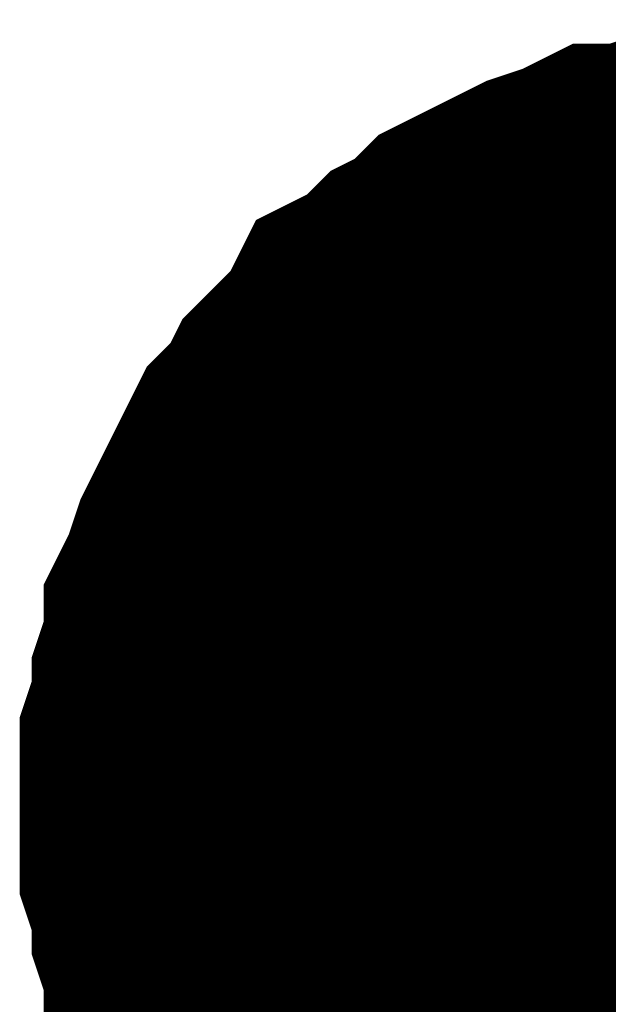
# Model space of a CAD drawing. Header units: inches. Extents: x 0 to 17, y 0 to 11.
# Tile 83 of 114: x 8.7244 to 8.744, y 5.7432 to 5.7759. Entities that reach past the tile are written whole.
import ezdxf

# ---------------------------------------------------------------- set-up
doc = ezdxf.new("R2010")
doc.units = ezdxf.units.IN
doc.header["$MEASUREMENT"] = 0
doc.layers.add('Sheet', color=255, linetype='Continuous')

msp = doc.modelspace()

# ---------------------------------------------------------------- linework, layer by layer
at = {"layer": 'Sheet'}
for points in [[(8.73034, 5.749784, 0.0118, 0.0118, 0), (8.73034, 5.750973, 0.0118, 0.0118, 0), (8.73034, 5.751766, 0.0118, 0.0118, 0), (8.730737, 5.752956, 0.0118, 0.0118, 0), (8.730737, 5.753749, 0.0118, 0.0118, 0), (8.731133, 5.754938, 0.0118, 0.0118, 0), (8.731133, 5.755731, 0.0118, 0.0118, 0), (8.73153, 5.756524, 0.0118, 0.0118, 0), (8.731926, 5.757713, 0.0118, 0.0118, 0), (8.732323, 5.758506, 0.0118, 0.0118, 0), (8.732719, 5.759299, 0.0118, 0.0118, 0), (8.733116, 5.760092, 0.0118, 0.0118, 0), (8.733512, 5.760885, 0.0118, 0.0118, 0), (8.734305, 5.761678, 0.0118, 0.0118, 0), (8.734701, 5.762471, 0.0118, 0.0118, 0), (8.735494, 5.763264, 0.0118, 0.0118, 0), (8.736287, 5.764057, 0.0118, 0.0118, 0), (8.736684, 5.76485, 0.0118, 0.0118, 0), (8.737477, 5.765247, 0.0118, 0.0118, 0), (8.73827, 5.76604, 0.0118, 0.0118, 0), (8.739062, 5.766436, 0.0118, 0.0118, 0), (8.739855, 5.767229, 0.0118, 0.0118, 0), (8.740648, 5.767625, 0.0118, 0.0118, 0), (8.741441, 5.768022, 0.0118, 0.0118, 0), (8.742234, 5.768418, 0.0118, 0.0118, 0), (8.743424, 5.768815, 0.0118, 0.0118, 0), (8.744216, 5.769211, 0.0118, 0.0118, 0), (8.745009, 5.769211, 0.0118, 0.0118, 0), (8.746199, 5.769608, 0.0118, 0.0118, 0), (8.746992, 5.769608, 0.0118, 0.0118, 0), (8.748181, 5.770004, 0.0118, 0.0118, 0), (8.748974, 5.770004, 0.0118, 0.0118, 0), (8.750163, 5.770004, 0.0118, 0.0118, 0)], [(8.73034, 5.749784, 0.0118, 0.0118, 0), (8.73034, 5.750973, 0.0118, 0.0118, 0), (8.73034, 5.751766, 0.0118, 0.0118, 0), (8.730737, 5.752956, 0.0118, 0.0118, 0), (8.730737, 5.753749, 0.0118, 0.0118, 0), (8.731133, 5.754938, 0.0118, 0.0118, 0), (8.731133, 5.755731, 0.0118, 0.0118, 0), (8.73153, 5.756524, 0.0118, 0.0118, 0), (8.731926, 5.757713, 0.0118, 0.0118, 0), (8.732323, 5.758506, 0.0118, 0.0118, 0), (8.732719, 5.759299, 0.0118, 0.0118, 0), (8.733116, 5.760092, 0.0118, 0.0118, 0), (8.733512, 5.760885, 0.0118, 0.0118, 0), (8.734305, 5.761678, 0.0118, 0.0118, 0), (8.734701, 5.762471, 0.0118, 0.0118, 0), (8.735494, 5.763264, 0.0118, 0.0118, 0), (8.736287, 5.764057, 0.0118, 0.0118, 0), (8.736684, 5.76485, 0.0118, 0.0118, 0), (8.737477, 5.765247, 0.0118, 0.0118, 0), (8.73827, 5.76604, 0.0118, 0.0118, 0), (8.739062, 5.766436, 0.0118, 0.0118, 0), (8.739855, 5.767229, 0.0118, 0.0118, 0), (8.740648, 5.767625, 0.0118, 0.0118, 0), (8.741441, 5.768022, 0.0118, 0.0118, 0), (8.742234, 5.768418, 0.0118, 0.0118, 0), (8.743424, 5.768815, 0.0118, 0.0118, 0), (8.744216, 5.769211, 0.0118, 0.0118, 0), (8.745009, 5.769211, 0.0118, 0.0118, 0), (8.746199, 5.769608, 0.0118, 0.0118, 0), (8.746992, 5.769608, 0.0118, 0.0118, 0), (8.748181, 5.770004, 0.0118, 0.0118, 0), (8.748974, 5.770004, 0.0118, 0.0118, 0), (8.750163, 5.770004, 0.0118, 0.0118, 0)], [(8.73034, 5.749784, 0.0118, 0.0118, 0), (8.73034, 5.750973, 0.0118, 0.0118, 0), (8.73034, 5.751766, 0.0118, 0.0118, 0), (8.730737, 5.752956, 0.0118, 0.0118, 0), (8.730737, 5.753749, 0.0118, 0.0118, 0), (8.731133, 5.754938, 0.0118, 0.0118, 0), (8.731133, 5.755731, 0.0118, 0.0118, 0), (8.73153, 5.756524, 0.0118, 0.0118, 0), (8.731926, 5.757713, 0.0118, 0.0118, 0), (8.732323, 5.758506, 0.0118, 0.0118, 0), (8.732719, 5.759299, 0.0118, 0.0118, 0), (8.733116, 5.760092, 0.0118, 0.0118, 0), (8.733512, 5.760885, 0.0118, 0.0118, 0), (8.734305, 5.761678, 0.0118, 0.0118, 0), (8.734701, 5.762471, 0.0118, 0.0118, 0), (8.735494, 5.763264, 0.0118, 0.0118, 0), (8.736287, 5.764057, 0.0118, 0.0118, 0), (8.736684, 5.76485, 0.0118, 0.0118, 0), (8.737477, 5.765247, 0.0118, 0.0118, 0), (8.73827, 5.76604, 0.0118, 0.0118, 0), (8.739062, 5.766436, 0.0118, 0.0118, 0), (8.739855, 5.767229, 0.0118, 0.0118, 0), (8.740648, 5.767625, 0.0118, 0.0118, 0), (8.741441, 5.768022, 0.0118, 0.0118, 0), (8.742234, 5.768418, 0.0118, 0.0118, 0), (8.743424, 5.768815, 0.0118, 0.0118, 0), (8.744216, 5.769211, 0.0118, 0.0118, 0), (8.745009, 5.769211, 0.0118, 0.0118, 0), (8.746199, 5.769608, 0.0118, 0.0118, 0), (8.746992, 5.769608, 0.0118, 0.0118, 0), (8.748181, 5.770004, 0.0118, 0.0118, 0), (8.748974, 5.770004, 0.0118, 0.0118, 0), (8.750163, 5.770004, 0.0118, 0.0118, 0)], [(8.73034, 5.749784, 0.0118, 0.0118, 0), (8.73034, 5.750973, 0.0118, 0.0118, 0), (8.73034, 5.751766, 0.0118, 0.0118, 0), (8.730737, 5.752956, 0.0118, 0.0118, 0), (8.730737, 5.753749, 0.0118, 0.0118, 0), (8.731133, 5.754938, 0.0118, 0.0118, 0), (8.731133, 5.755731, 0.0118, 0.0118, 0), (8.73153, 5.756524, 0.0118, 0.0118, 0), (8.731926, 5.757713, 0.0118, 0.0118, 0), (8.732323, 5.758506, 0.0118, 0.0118, 0), (8.732719, 5.759299, 0.0118, 0.0118, 0), (8.733116, 5.760092, 0.0118, 0.0118, 0), (8.733512, 5.760885, 0.0118, 0.0118, 0), (8.734305, 5.761678, 0.0118, 0.0118, 0), (8.734701, 5.762471, 0.0118, 0.0118, 0), (8.735494, 5.763264, 0.0118, 0.0118, 0), (8.736287, 5.764057, 0.0118, 0.0118, 0), (8.736684, 5.76485, 0.0118, 0.0118, 0), (8.737477, 5.765247, 0.0118, 0.0118, 0), (8.73827, 5.76604, 0.0118, 0.0118, 0), (8.739062, 5.766436, 0.0118, 0.0118, 0), (8.739855, 5.767229, 0.0118, 0.0118, 0), (8.740648, 5.767625, 0.0118, 0.0118, 0), (8.741441, 5.768022, 0.0118, 0.0118, 0), (8.742234, 5.768418, 0.0118, 0.0118, 0), (8.743424, 5.768815, 0.0118, 0.0118, 0), (8.744216, 5.769211, 0.0118, 0.0118, 0), (8.745009, 5.769211, 0.0118, 0.0118, 0), (8.746199, 5.769608, 0.0118, 0.0118, 0), (8.746992, 5.769608, 0.0118, 0.0118, 0), (8.748181, 5.770004, 0.0118, 0.0118, 0), (8.748974, 5.770004, 0.0118, 0.0118, 0), (8.750163, 5.770004, 0.0118, 0.0118, 0)], [(8.73034, 5.749784, 0.0039, 0.0039, 0), (8.73034, 5.750973, 0.0039, 0.0039, 0), (8.73034, 5.751766, 0.0039, 0.0039, 0), (8.730737, 5.752956, 0.0039, 0.0039, 0), (8.730737, 5.753749, 0.0039, 0.0039, 0), (8.731133, 5.754938, 0.0039, 0.0039, 0), (8.731133, 5.755731, 0.0039, 0.0039, 0), (8.73153, 5.756524, 0.0039, 0.0039, 0), (8.731926, 5.757713, 0.0039, 0.0039, 0), (8.732323, 5.758506, 0.0039, 0.0039, 0), (8.732719, 5.759299, 0.0039, 0.0039, 0), (8.733116, 5.760092, 0.0039, 0.0039, 0), (8.733512, 5.760885, 0.0039, 0.0039, 0), (8.734305, 5.761678, 0.0039, 0.0039, 0), (8.734701, 5.762471, 0.0039, 0.0039, 0), (8.735494, 5.763264, 0.0039, 0.0039, 0), (8.736287, 5.764057, 0.0039, 0.0039, 0), (8.736684, 5.76485, 0.0039, 0.0039, 0), (8.737477, 5.765247, 0.0039, 0.0039, 0), (8.73827, 5.76604, 0.0039, 0.0039, 0), (8.739062, 5.766436, 0.0039, 0.0039, 0), (8.739855, 5.767229, 0.0039, 0.0039, 0), (8.740648, 5.767625, 0.0039, 0.0039, 0), (8.741441, 5.768022, 0.0039, 0.0039, 0), (8.742234, 5.768418, 0.0039, 0.0039, 0), (8.743424, 5.768815, 0.0039, 0.0039, 0), (8.744216, 5.769211, 0.0039, 0.0039, 0), (8.745009, 5.769211, 0.0039, 0.0039, 0), (8.746199, 5.769608, 0.0039, 0.0039, 0)], [(8.73034, 5.749784, 0.0039, 0.0039, 0), (8.73034, 5.750973, 0.0039, 0.0039, 0), (8.73034, 5.751766, 0.0039, 0.0039, 0), (8.730737, 5.752956, 0.0039, 0.0039, 0), (8.730737, 5.753749, 0.0039, 0.0039, 0), (8.731133, 5.754938, 0.0039, 0.0039, 0), (8.731133, 5.755731, 0.0039, 0.0039, 0), (8.73153, 5.756524, 0.0039, 0.0039, 0), (8.731926, 5.757713, 0.0039, 0.0039, 0), (8.732323, 5.758506, 0.0039, 0.0039, 0), (8.732719, 5.759299, 0.0039, 0.0039, 0), (8.733116, 5.760092, 0.0039, 0.0039, 0), (8.733512, 5.760885, 0.0039, 0.0039, 0), (8.734305, 5.761678, 0.0039, 0.0039, 0), (8.734701, 5.762471, 0.0039, 0.0039, 0), (8.735494, 5.763264, 0.0039, 0.0039, 0), (8.736287, 5.764057, 0.0039, 0.0039, 0), (8.736684, 5.76485, 0.0039, 0.0039, 0), (8.737477, 5.765247, 0.0039, 0.0039, 0), (8.73827, 5.76604, 0.0039, 0.0039, 0), (8.739062, 5.766436, 0.0039, 0.0039, 0), (8.739855, 5.767229, 0.0039, 0.0039, 0), (8.740648, 5.767625, 0.0039, 0.0039, 0), (8.741441, 5.768022, 0.0039, 0.0039, 0), (8.742234, 5.768418, 0.0039, 0.0039, 0), (8.743424, 5.768815, 0.0039, 0.0039, 0), (8.744216, 5.769211, 0.0039, 0.0039, 0), (8.745009, 5.769211, 0.0039, 0.0039, 0), (8.746199, 5.769608, 0.0039, 0.0039, 0)], [(8.73034, 5.749784, 0.0039, 0.0039, 0), (8.73034, 5.750973, 0.0039, 0.0039, 0), (8.73034, 5.751766, 0.0039, 0.0039, 0), (8.730737, 5.752956, 0.0039, 0.0039, 0), (8.730737, 5.753749, 0.0039, 0.0039, 0), (8.731133, 5.754938, 0.0039, 0.0039, 0), (8.731133, 5.755731, 0.0039, 0.0039, 0), (8.73153, 5.756524, 0.0039, 0.0039, 0), (8.731926, 5.757713, 0.0039, 0.0039, 0), (8.732323, 5.758506, 0.0039, 0.0039, 0), (8.732719, 5.759299, 0.0039, 0.0039, 0), (8.733116, 5.760092, 0.0039, 0.0039, 0), (8.733512, 5.760885, 0.0039, 0.0039, 0), (8.734305, 5.761678, 0.0039, 0.0039, 0), (8.734701, 5.762471, 0.0039, 0.0039, 0), (8.735494, 5.763264, 0.0039, 0.0039, 0), (8.736287, 5.764057, 0.0039, 0.0039, 0), (8.736684, 5.76485, 0.0039, 0.0039, 0), (8.737477, 5.765247, 0.0039, 0.0039, 0), (8.73827, 5.76604, 0.0039, 0.0039, 0), (8.739062, 5.766436, 0.0039, 0.0039, 0), (8.739855, 5.767229, 0.0039, 0.0039, 0), (8.740648, 5.767625, 0.0039, 0.0039, 0), (8.741441, 5.768022, 0.0039, 0.0039, 0), (8.742234, 5.768418, 0.0039, 0.0039, 0), (8.743424, 5.768815, 0.0039, 0.0039, 0), (8.744216, 5.769211, 0.0039, 0.0039, 0), (8.745009, 5.769211, 0.0039, 0.0039, 0), (8.746199, 5.769608, 0.0039, 0.0039, 0)], [(8.73034, 5.749784, 0.0039, 0.0039, 0), (8.73034, 5.750973, 0.0039, 0.0039, 0), (8.73034, 5.751766, 0.0039, 0.0039, 0), (8.730737, 5.752956, 0.0039, 0.0039, 0), (8.730737, 5.753749, 0.0039, 0.0039, 0), (8.731133, 5.754938, 0.0039, 0.0039, 0), (8.731133, 5.755731, 0.0039, 0.0039, 0), (8.73153, 5.756524, 0.0039, 0.0039, 0), (8.731926, 5.757713, 0.0039, 0.0039, 0), (8.732323, 5.758506, 0.0039, 0.0039, 0), (8.732719, 5.759299, 0.0039, 0.0039, 0), (8.733116, 5.760092, 0.0039, 0.0039, 0), (8.733512, 5.760885, 0.0039, 0.0039, 0), (8.734305, 5.761678, 0.0039, 0.0039, 0), (8.734701, 5.762471, 0.0039, 0.0039, 0), (8.735494, 5.763264, 0.0039, 0.0039, 0), (8.736287, 5.764057, 0.0039, 0.0039, 0), (8.736684, 5.76485, 0.0039, 0.0039, 0), (8.737477, 5.765247, 0.0039, 0.0039, 0), (8.73827, 5.76604, 0.0039, 0.0039, 0), (8.739062, 5.766436, 0.0039, 0.0039, 0), (8.739855, 5.767229, 0.0039, 0.0039, 0), (8.740648, 5.767625, 0.0039, 0.0039, 0), (8.741441, 5.768022, 0.0039, 0.0039, 0), (8.742234, 5.768418, 0.0039, 0.0039, 0), (8.743424, 5.768815, 0.0039, 0.0039, 0), (8.744216, 5.769211, 0.0039, 0.0039, 0), (8.745009, 5.769211, 0.0039, 0.0039, 0), (8.746199, 5.769608, 0.0039, 0.0039, 0)], [(8.734701, 5.737096, 0.0118, 0.0118, 0), (8.734305, 5.737889, 0.0118, 0.0118, 0), (8.733512, 5.738682, 0.0118, 0.0118, 0), (8.733116, 5.739475, 0.0118, 0.0118, 0), (8.732719, 5.740268, 0.0118, 0.0118, 0), (8.732323, 5.741061, 0.0118, 0.0118, 0), (8.731926, 5.741854, 0.0118, 0.0118, 0), (8.73153, 5.743044, 0.0118, 0.0118, 0), (8.731133, 5.743837, 0.0118, 0.0118, 0), (8.731133, 5.744629, 0.0118, 0.0118, 0), (8.730737, 5.745819, 0.0118, 0.0118, 0), (8.730737, 5.746612, 0.0118, 0.0118, 0), (8.73034, 5.747801, 0.0118, 0.0118, 0), (8.73034, 5.748594, 0.0118, 0.0118, 0), (8.73034, 5.749784, 0.0118, 0.0118, 0)], [(8.73034, 5.749784, 0.0118, 0.0118, 0), (8.73034, 5.749784, 0.0118, 0.0118, 0)], [(8.734701, 5.737096, 0.0118, 0.0118, 0), (8.734305, 5.737889, 0.0118, 0.0118, 0), (8.733512, 5.738682, 0.0118, 0.0118, 0), (8.733116, 5.739475, 0.0118, 0.0118, 0), (8.732719, 5.740268, 0.0118, 0.0118, 0), (8.732323, 5.741061, 0.0118, 0.0118, 0), (8.731926, 5.741854, 0.0118, 0.0118, 0), (8.73153, 5.743044, 0.0118, 0.0118, 0), (8.731133, 5.743837, 0.0118, 0.0118, 0), (8.731133, 5.744629, 0.0118, 0.0118, 0), (8.730737, 5.745819, 0.0118, 0.0118, 0), (8.730737, 5.746612, 0.0118, 0.0118, 0), (8.73034, 5.747801, 0.0118, 0.0118, 0), (8.73034, 5.748594, 0.0118, 0.0118, 0), (8.73034, 5.749784, 0.0118, 0.0118, 0)], [(8.73034, 5.749784, 0.0118, 0.0118, 0), (8.73034, 5.749784, 0.0118, 0.0118, 0)], [(8.734701, 5.737096, 0.0118, 0.0118, 0), (8.734305, 5.737889, 0.0118, 0.0118, 0), (8.733512, 5.738682, 0.0118, 0.0118, 0), (8.733116, 5.739475, 0.0118, 0.0118, 0), (8.732719, 5.740268, 0.0118, 0.0118, 0), (8.732323, 5.741061, 0.0118, 0.0118, 0), (8.731926, 5.741854, 0.0118, 0.0118, 0), (8.73153, 5.743044, 0.0118, 0.0118, 0), (8.731133, 5.743837, 0.0118, 0.0118, 0), (8.731133, 5.744629, 0.0118, 0.0118, 0), (8.730737, 5.745819, 0.0118, 0.0118, 0), (8.730737, 5.746612, 0.0118, 0.0118, 0), (8.73034, 5.747801, 0.0118, 0.0118, 0), (8.73034, 5.748594, 0.0118, 0.0118, 0), (8.73034, 5.749784, 0.0118, 0.0118, 0)], [(8.73034, 5.749784, 0.0118, 0.0118, 0), (8.73034, 5.749784, 0.0118, 0.0118, 0)], [(8.734701, 5.737096, 0.0118, 0.0118, 0), (8.734305, 5.737889, 0.0118, 0.0118, 0), (8.733512, 5.738682, 0.0118, 0.0118, 0), (8.733116, 5.739475, 0.0118, 0.0118, 0), (8.732719, 5.740268, 0.0118, 0.0118, 0), (8.732323, 5.741061, 0.0118, 0.0118, 0), (8.731926, 5.741854, 0.0118, 0.0118, 0), (8.73153, 5.743044, 0.0118, 0.0118, 0), (8.731133, 5.743837, 0.0118, 0.0118, 0), (8.731133, 5.744629, 0.0118, 0.0118, 0), (8.730737, 5.745819, 0.0118, 0.0118, 0), (8.730737, 5.746612, 0.0118, 0.0118, 0), (8.73034, 5.747801, 0.0118, 0.0118, 0), (8.73034, 5.748594, 0.0118, 0.0118, 0), (8.73034, 5.749784, 0.0118, 0.0118, 0)], [(8.73034, 5.749784, 0.0118, 0.0118, 0), (8.73034, 5.749784, 0.0118, 0.0118, 0)], [(8.732323, 5.741061, 0.0039, 0.0039, 0), (8.731926, 5.741854, 0.0039, 0.0039, 0), (8.73153, 5.743044, 0.0039, 0.0039, 0), (8.731133, 5.743837, 0.0039, 0.0039, 0), (8.731133, 5.744629, 0.0039, 0.0039, 0), (8.730737, 5.745819, 0.0039, 0.0039, 0), (8.730737, 5.746612, 0.0039, 0.0039, 0), (8.73034, 5.747801, 0.0039, 0.0039, 0), (8.73034, 5.748594, 0.0039, 0.0039, 0), (8.73034, 5.749784, 0.0039, 0.0039, 0)], [(8.73034, 5.749784, 0.0039, 0.0039, 0), (8.73034, 5.749784, 0.0039, 0.0039, 0)], [(8.732323, 5.741061, 0.0039, 0.0039, 0), (8.731926, 5.741854, 0.0039, 0.0039, 0), (8.73153, 5.743044, 0.0039, 0.0039, 0), (8.731133, 5.743837, 0.0039, 0.0039, 0), (8.731133, 5.744629, 0.0039, 0.0039, 0), (8.730737, 5.745819, 0.0039, 0.0039, 0), (8.730737, 5.746612, 0.0039, 0.0039, 0), (8.73034, 5.747801, 0.0039, 0.0039, 0), (8.73034, 5.748594, 0.0039, 0.0039, 0), (8.73034, 5.749784, 0.0039, 0.0039, 0)], [(8.73034, 5.749784, 0.0039, 0.0039, 0), (8.73034, 5.749784, 0.0039, 0.0039, 0)], [(8.732323, 5.741061, 0.0039, 0.0039, 0), (8.731926, 5.741854, 0.0039, 0.0039, 0), (8.73153, 5.743044, 0.0039, 0.0039, 0), (8.731133, 5.743837, 0.0039, 0.0039, 0), (8.731133, 5.744629, 0.0039, 0.0039, 0), (8.730737, 5.745819, 0.0039, 0.0039, 0), (8.730737, 5.746612, 0.0039, 0.0039, 0), (8.73034, 5.747801, 0.0039, 0.0039, 0), (8.73034, 5.748594, 0.0039, 0.0039, 0), (8.73034, 5.749784, 0.0039, 0.0039, 0)], [(8.73034, 5.749784, 0.0039, 0.0039, 0), (8.73034, 5.749784, 0.0039, 0.0039, 0)], [(8.732323, 5.741061, 0.0039, 0.0039, 0), (8.731926, 5.741854, 0.0039, 0.0039, 0), (8.73153, 5.743044, 0.0039, 0.0039, 0), (8.731133, 5.743837, 0.0039, 0.0039, 0), (8.731133, 5.744629, 0.0039, 0.0039, 0), (8.730737, 5.745819, 0.0039, 0.0039, 0), (8.730737, 5.746612, 0.0039, 0.0039, 0), (8.73034, 5.747801, 0.0039, 0.0039, 0), (8.73034, 5.748594, 0.0039, 0.0039, 0), (8.73034, 5.749784, 0.0039, 0.0039, 0)], [(8.73034, 5.749784, 0.0039, 0.0039, 0), (8.73034, 5.749784, 0.0039, 0.0039, 0)]]:
    msp.add_lwpolyline(points, format="xyseb", dxfattribs=at)
msp.add_lwpolyline([(8.74, 5.75, 0.02, 0.02, 1), (8.76, 5.75, 0.02, 0.02, 1)], format="xyseb", close=True, dxfattribs=at)

doc.saveas('drawing.dxf')
